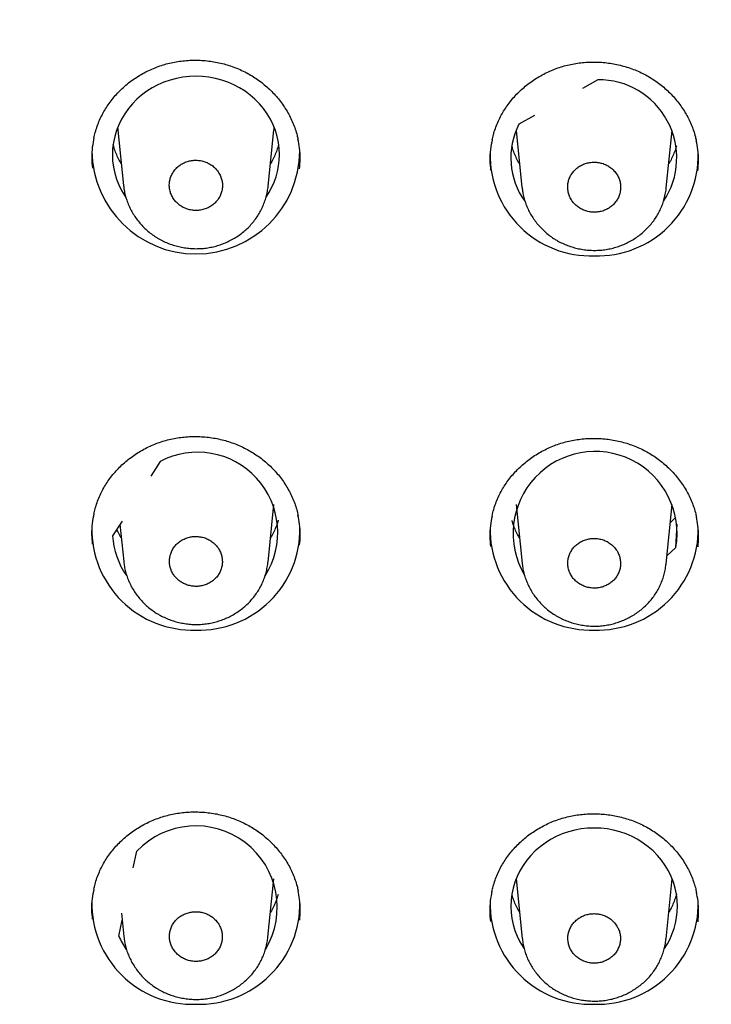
# Model space of a CAD drawing. Header units: millimetres. Extents: x 8 to 1128, y 12 to 2387.
# Tile 64 of 91: x 446 to 461, y 2272 to 2293. Entities that reach past the tile are written whole.
import ezdxf

# ---------------------------------------------------------------- set-up
doc = ezdxf.new("R2010")
doc.units = ezdxf.units.MM

msp = doc.modelspace()

# ---------------------------------------------------------------- linework, layer by layer
at = {"color": 7, "linetype": 'Continuous', "lineweight": 30}
for p, q in [((458.255, 2291.939), (457.918, 2291.748)), ((456.886, 2291.167), (456.549, 2290.976)), ((447.888, 2290.851), (448.011, 2289.654)), ((451.135, 2289.64), (451.259, 2290.851)), ((456.489, 2290.844), (456.615, 2289.611)), ((459.731, 2289.603), (459.858, 2290.844)), ((448.799, 2283.694), (448.597, 2283.377)), ((451.131, 2281.519), (451.258, 2282.763)), ((456.489, 2282.763), (456.619, 2281.49)), ((459.727, 2281.482), (459.858, 2282.763)), ((459.94, 2282.492), (459.819, 2282.378)), ((447.978, 2282.408), (447.775, 2282.091)), ((447.933, 2282.337), (448.015, 2281.533)), ((459.939, 2281.836), (459.963, 2282.337)), ((459.939, 2281.836), (459.745, 2281.653)), ((448.222, 2274.919), (448.299, 2275.28)), ((451.129, 2273.418), (451.258, 2274.682)), ((456.489, 2274.682), (456.621, 2273.389)), ((459.725, 2273.381), (459.858, 2274.682)), ((447.908, 2273.444), (447.981, 2273.786)), ((447.965, 2273.94), (448.017, 2273.432))]:
    msp.add_line(p, q, dxfattribs=at)
at = {"color": 7, "linetype": 'Continuous', "lineweight": 30, "flags": 128}
for points in [[(451.377, 2290.317), (451.372, 2290.45), (451.355, 2290.582), (451.327, 2290.713), (451.289, 2290.841), (451.24, 2290.966), (451.181, 2291.087), (451.111, 2291.203), (451.033, 2291.313), (450.945, 2291.418), (450.849, 2291.516), (450.745, 2291.606), (450.634, 2291.688), (450.516, 2291.762), (450.392, 2291.827), (450.264, 2291.883), (450.131, 2291.929), (449.995, 2291.965), (449.856, 2291.991), (449.715, 2292.007), (449.574, 2292.012), (449.432, 2292.007), (449.291, 2291.991), (449.153, 2291.965), (449.016, 2291.929), (448.883, 2291.883), (448.755, 2291.827), (448.631, 2291.762), (448.514, 2291.688), (448.402, 2291.606), (448.298, 2291.516), (448.202, 2291.418), (448.115, 2291.313), (448.036, 2291.203), (447.967, 2291.087), (447.907, 2290.966), (447.858, 2290.841), (447.82, 2290.713), (447.792, 2290.582), (447.776, 2290.45), (447.77, 2290.317), (447.776, 2290.184), (447.792, 2290.052), (447.82, 2289.922), (447.858, 2289.793), (447.907, 2289.669), (447.967, 2289.548), (448.036, 2289.432), (448.061, 2289.395)], [(447.883, 2290.908), (447.886, 2290.876), (447.888, 2290.851)], [(451.259, 2290.851), (451.261, 2290.876), (451.264, 2290.908)], [(459.974, 2274.086), (459.968, 2274.219), (459.951, 2274.351), (459.924, 2274.481), (459.886, 2274.609), (459.837, 2274.733), (459.777, 2274.854), (459.708, 2274.97), (459.63, 2275.08), (459.542, 2275.185), (459.446, 2275.282), (459.343, 2275.372), (459.232, 2275.454), (459.114, 2275.528), (458.991, 2275.593), (458.862, 2275.649), (458.73, 2275.695), (458.594, 2275.731), (458.455, 2275.757), (458.315, 2275.772), (458.174, 2275.778), (458.032, 2275.772), (457.892, 2275.757), (457.753, 2275.731), (457.617, 2275.695), (457.485, 2275.649), (457.356, 2275.593), (457.233, 2275.528), (457.116, 2275.454), (457.005, 2275.372), (456.901, 2275.282), (456.805, 2275.185), (456.717, 2275.08), (456.639, 2274.97), (456.57, 2274.854), (456.511, 2274.733), (456.462, 2274.609), (456.423, 2274.481), (456.396, 2274.351), (456.379, 2274.219), (456.374, 2274.086), (456.379, 2273.953), (456.396, 2273.821), (456.423, 2273.691), (456.462, 2273.563), (456.511, 2273.439), (456.57, 2273.318), (456.639, 2273.202), (456.658, 2273.173)]]:
    msp.add_lwpolyline(points, dxfattribs=at)
at = {"color": 7, "linetype": 'Continuous', "lineweight": 30}
for centre, radius, start, end in [((458.267, 2290.25), 1.689, 326.3252, 90.4216), ((457.982, 2290.248), 1.608, 153.0686, 215.5589), ((449.573, 2290.421), 2.245, 180.6275, 359.4965), ((458.101, 2290.309), 2.175, 178.9022, 271.9119), ((458.246, 2290.309), 2.175, 268.0881, 1.0978), ((449.754, 2290.322), 1.623, 325.6009, 359.8439), ((449.607, 2282.159), 1.735, 327.4668, 117.7377), ((458.194, 2282.139), 1.771, 350.1305, 210.2929), ((449.501, 2282.227), 2.175, 178.9022, 271.9119), ((449.646, 2282.227), 2.175, 268.0881, 1.0978), ((458.101, 2282.227), 2.175, 178.9022, 271.9119), ((458.246, 2282.227), 2.175, 268.0881, 1.0978), ((449.4, 2282.174), 1.626, 182.9305, 215.4564), ((449.571, 2274.065), 1.759, 328.8881, 136.2966), ((449.501, 2274.146), 2.175, 178.9022, 271.9119), ((449.646, 2274.146), 2.175, 268.0881, 1.0978), ((458.101, 2274.146), 2.175, 178.9022, 271.9119), ((458.246, 2274.146), 2.175, 268.0881, 1.0978), ((458.353, 2274.09), 1.62, 325.6746, 359.8444), ((449.43, 2274.11), 1.661, 203.6062, 215.056)]:
    msp.add_arc(centre, radius, start, end, dxfattribs=at)
for points, knots in [([(522.783, 2283.018), (522.782, 2283.021), (522.752, 2283.248), (522.683, 2283.696), (522.575, 2284.363), (522.456, 2285.029), (522.327, 2285.692), (522.189, 2286.354), (522.041, 2287.015), (521.884, 2287.673), (521.717, 2288.329), (521.54, 2288.983), (521.354, 2289.634), (521.158, 2290.284), (520.953, 2290.93), (520.738, 2291.574), (520.514, 2292.215), (520.281, 2292.853), (520.038, 2293.488), (519.786, 2294.12), (519.525, 2294.748), (519.255, 2295.373), (518.976, 2295.994), (518.687, 2296.612), (518.39, 2297.226), (518.083, 2297.836), (517.768, 2298.442), (517.444, 2299.044), (517.111, 2299.642), (516.77, 2300.235), (516.419, 2300.824), (516.061, 2301.408), (515.693, 2301.988), (515.318, 2302.563), (514.934, 2303.133), (514.541, 2303.698), (514.141, 2304.257), (513.732, 2304.812), (513.315, 2305.361), (512.89, 2305.905), (512.458, 2306.443), (512.017, 2306.975), (511.569, 2307.502), (511.113, 2308.023), (510.649, 2308.538), (510.178, 2309.047), (509.7, 2309.55), (509.214, 2310.046), (508.721, 2310.537), (508.221, 2311.021), (507.714, 2311.498), (507.2, 2311.969), (506.679, 2312.433), (506.152, 2312.89), (505.617, 2313.34), (505.077, 2313.784), (504.53, 2314.22), (503.976, 2314.649), (503.416, 2315.071), (502.85, 2315.486), (502.279, 2315.894), (501.701, 2316.294), (501.117, 2316.686), (500.528, 2317.071), (499.933, 2317.448), (499.333, 2317.818), (498.727, 2318.18), (498.116, 2318.533), (497.5, 2318.879), (496.879, 2319.217), (496.254, 2319.547), (495.623, 2319.869), (494.988, 2320.182), (494.348, 2320.488), (493.704, 2320.785), (493.055, 2321.073), (492.403, 2321.353), (491.746, 2321.625), (491.085, 2321.888), (490.421, 2322.143), (489.753, 2322.389), (489.081, 2322.626), (488.406, 2322.855), (487.728, 2323.075), (487.047, 2323.286), (486.362, 2323.488), (485.675, 2323.681), (484.985, 2323.866), (484.292, 2324.041), (483.597, 2324.208), (482.899, 2324.365), (482.199, 2324.514), (481.497, 2324.653), (480.794, 2324.784), (480.088, 2324.905), (479.38, 2325.017), (478.671, 2325.12), (477.961, 2325.214), (477.249, 2325.298), (476.536, 2325.373), (475.822, 2325.439), (475.107, 2325.496), (474.392, 2325.544), (473.675, 2325.582), (472.959, 2325.611), (472.242, 2325.631), (471.524, 2325.641), (470.807, 2325.643), (470.089, 2325.634), (469.372, 2325.617), (468.655, 2325.59), (467.939, 2325.554), (467.223, 2325.509), (466.508, 2325.455), (465.794, 2325.391), (465.081, 2325.318), (464.369, 2325.236), (463.658, 2325.145), (462.948, 2325.044), (462.24, 2324.934), (461.534, 2324.816), (460.83, 2324.688), (460.127, 2324.55), (459.427, 2324.404), (458.729, 2324.249), (458.033, 2324.085), (457.34, 2323.912), (456.649, 2323.729), (455.961, 2323.538), (455.275, 2323.338), (454.593, 2323.13), (453.914, 2322.912), (453.238, 2322.686), (452.566, 2322.45), (451.897, 2322.207), (451.231, 2321.954), (450.57, 2321.693), (449.912, 2321.424), (449.258, 2321.146), (448.609, 2320.859), (447.963, 2320.564), (447.322, 2320.261), (446.686, 2319.95), (446.054, 2319.63), (445.427, 2319.302), (444.805, 2318.966), (444.187, 2318.622), (443.575, 2318.27), (442.968, 2317.911), (442.367, 2317.543), (441.77, 2317.168), (441.18, 2316.785), (440.594, 2316.394), (440.015, 2315.996), (439.442, 2315.591), (438.874, 2315.178), (438.313, 2314.757), (437.758, 2314.33), (437.209, 2313.895), (436.667, 2313.454), (436.131, 2313.005), (435.601, 2312.549), (435.079, 2312.087), (434.563, 2311.618), (434.054, 2311.142), (433.552, 2310.66), (433.057, 2310.171), (432.57, 2309.676), (432.09, 2309.175), (431.617, 2308.668), (431.151, 2308.154), (430.693, 2307.635), (430.243, 2307.109), (429.8, 2306.578), (429.366, 2306.041), (428.939, 2305.499), (428.52, 2304.951), (428.109, 2304.398), (427.706, 2303.839), (427.312, 2303.276), (426.926, 2302.707), (426.548, 2302.134), (426.178, 2301.555), (425.817, 2300.972), (425.465, 2300.384), (425.121, 2299.792), (424.786, 2299.195), (424.46, 2298.594), (424.142, 2297.989), (423.834, 2297.38), (423.534, 2296.767), (423.243, 2296.15), (422.962, 2295.53), (422.689, 2294.905), (422.426, 2294.278), (422.171, 2293.647), (421.926, 2293.013), (421.691, 2292.375), (421.464, 2291.735), (421.247, 2291.092), (421.04, 2290.446), (420.842, 2289.798), (420.653, 2289.147), (420.474, 2288.493), (420.305, 2287.838), (420.145, 2287.18), (419.994, 2286.52), (419.854, 2285.858), (419.723, 2285.195), (419.601, 2284.53), (419.49, 2283.864), (419.407, 2283.328), (419.365, 2283.015), (419.353, 2282.925)], [0, 0, 0, 0, 0.000073, 0.004843, 0.009613, 0.014384, 0.019154, 0.023925, 0.028695, 0.033466, 0.038237, 0.043007, 0.047778, 0.052549, 0.05732, 0.062091, 0.066862, 0.071634, 0.076405, 0.081176, 0.085948, 0.090719, 0.095491, 0.100263, 0.105035, 0.109807, 0.114579, 0.119351, 0.124124, 0.128896, 0.133669, 0.138442, 0.143214, 0.147987, 0.15276, 0.157534, 0.162307, 0.16708, 0.171854, 0.176628, 0.181401, 0.186175, 0.190949, 0.195724, 0.200498, 0.205272, 0.210047, 0.214821, 0.219596, 0.224371, 0.229146, 0.233921, 0.238696, 0.243471, 0.248247, 0.253022, 0.257798, 0.262574, 0.267349, 0.272125, 0.276901, 0.281677, 0.286453, 0.29123, 0.296006, 0.300783, 0.305559, 0.310336, 0.315112, 0.319889, 0.324666, 0.329443, 0.33422, 0.338997, 0.343774, 0.348551, 0.353329, 0.358106, 0.362883, 0.367661, 0.372438, 0.377216, 0.381994, 0.386771, 0.391549, 0.396327, 0.401105, 0.405883, 0.41066, 0.415438, 0.420216, 0.424994, 0.429772, 0.434551, 0.439329, 0.444107, 0.448885, 0.453663, 0.458441, 0.46322, 0.467998, 0.472776, 0.477554, 0.482333, 0.487111, 0.491889, 0.496668, 0.501446, 0.506224, 0.511003, 0.515781, 0.520559, 0.525338, 0.530116, 0.534894, 0.539672, 0.544451, 0.549229, 0.554007, 0.558785, 0.563564, 0.568342, 0.57312, 0.577898, 0.582676, 0.587454, 0.592232, 0.597011, 0.601789, 0.606566, 0.611344, 0.616122, 0.6209, 0.625678, 0.630456, 0.635233, 0.640011, 0.644788, 0.649566, 0.654343, 0.659121, 0.663898, 0.668676, 0.673453, 0.67823, 0.683007, 0.687784, 0.692561, 0.697338, 0.702115, 0.706891, 0.711668, 0.716444, 0.721221, 0.725997, 0.730773, 0.73555, 0.740326, 0.745102, 0.749877, 0.754653, 0.759429, 0.764205, 0.76898, 0.773755, 0.778531, 0.783306, 0.788081, 0.792856, 0.79763, 0.802405, 0.80718, 0.811954, 0.816728, 0.821503, 0.826277, 0.831051, 0.835825, 0.840598, 0.845372, 0.850145, 0.854919, 0.859692, 0.864465, 0.869238, 0.874011, 0.878784, 0.883557, 0.888329, 0.893101, 0.897874, 0.902646, 0.907418, 0.91219, 0.916962, 0.921734, 0.926505, 0.931277, 0.936048, 0.94082, 0.945591, 0.950362, 0.955133, 0.959904, 0.964675, 0.969446, 0.974217, 0.978988, 0.983758, 0.988529, 0.993299, 0.99807, 1, 1, 1, 1]), ([(421.243, 2279.41), (421.248, 2279.436), (421.297, 2279.678), (421.4, 2280.137), (421.552, 2280.787), (421.714, 2281.434), (421.886, 2282.078), (422.067, 2282.721), (422.258, 2283.361), (422.458, 2283.999), (422.667, 2284.634), (422.886, 2285.266), (423.115, 2285.895), (423.352, 2286.521), (423.599, 2287.144), (423.855, 2287.764), (424.121, 2288.38), (424.395, 2288.993), (424.678, 2289.602), (424.971, 2290.207), (425.272, 2290.808), (425.583, 2291.406), (425.902, 2291.999), (426.23, 2292.588), (426.566, 2293.173), (426.911, 2293.753), (427.265, 2294.329), (427.628, 2294.9), (427.998, 2295.466), (428.377, 2296.027), (428.765, 2296.583), (429.16, 2297.135), (429.564, 2297.68), (429.976, 2298.221), (430.396, 2298.756), (430.823, 2299.286), (431.259, 2299.81), (431.702, 2300.328), (432.153, 2300.84), (432.611, 2301.346), (433.077, 2301.847), (433.55, 2302.341), (434.031, 2302.829), (434.518, 2303.311), (435.013, 2303.786), (435.515, 2304.254), (436.023, 2304.716), (436.539, 2305.172), (437.061, 2305.62), (437.59, 2306.062), (438.125, 2306.497), (438.667, 2306.924), (439.215, 2307.345), (439.769, 2307.758), (440.329, 2308.164), (440.895, 2308.563), (441.467, 2308.954), (442.045, 2309.338), (442.628, 2309.714), (443.217, 2310.082), (443.812, 2310.443), (444.411, 2310.796), (445.016, 2311.141), (445.626, 2311.478), (446.241, 2311.807), (446.86, 2312.128), (447.485, 2312.441), (448.113, 2312.745), (448.747, 2313.041), (449.384, 2313.329), (450.026, 2313.609), (450.672, 2313.88), (451.322, 2314.143), (451.976, 2314.397), (452.633, 2314.643), (453.294, 2314.88), (453.959, 2315.108), (454.627, 2315.328), (455.298, 2315.539), (455.972, 2315.741), (456.649, 2315.934), (457.328, 2316.118), (458.011, 2316.294), (458.696, 2316.46), (459.383, 2316.618), (460.073, 2316.766), (460.765, 2316.906), (461.458, 2317.036), (462.154, 2317.157), (462.851, 2317.269), (463.55, 2317.372), (464.251, 2317.466), (464.953, 2317.551), (465.656, 2317.627), (466.36, 2317.693), (467.064, 2317.75), (467.77, 2317.798), (468.476, 2317.836), (469.183, 2317.866), (469.89, 2317.886), (470.598, 2317.897), (471.305, 2317.898), (472.013, 2317.891), (472.72, 2317.874), (473.427, 2317.848), (474.134, 2317.812), (474.84, 2317.767), (475.545, 2317.714), (476.249, 2317.65), (476.952, 2317.578), (477.655, 2317.497), (478.356, 2317.406), (479.055, 2317.306), (479.753, 2317.197), (480.449, 2317.079), (481.144, 2316.952), (481.836, 2316.815), (482.527, 2316.67), (483.215, 2316.516), (483.901, 2316.352), (484.584, 2316.18), (485.265, 2315.999), (485.943, 2315.808), (486.618, 2315.609), (487.29, 2315.402), (487.959, 2315.185), (488.624, 2314.96), (489.286, 2314.726), (489.945, 2314.483), (490.6, 2314.232), (491.251, 2313.972), (491.899, 2313.704), (492.542, 2313.427), (493.181, 2313.142), (493.816, 2312.848), (494.446, 2312.547), (495.072, 2312.237), (495.693, 2311.918), (496.31, 2311.592), (496.921, 2311.258), (497.528, 2310.916), (498.129, 2310.566), (498.726, 2310.208), (499.316, 2309.842), (499.902, 2309.468), (500.481, 2309.087), (501.055, 2308.699), (501.624, 2308.303), (502.186, 2307.899), (502.742, 2307.488), (503.292, 2307.07), (503.836, 2306.645), (504.373, 2306.213), (504.904, 2305.774), (505.429, 2305.327), (505.947, 2304.874), (506.458, 2304.415), (506.962, 2303.948), (507.459, 2303.475), (507.949, 2302.996), (508.432, 2302.51), (508.908, 2302.018), (509.376, 2301.52), (509.837, 2301.016), (510.291, 2300.505), (510.736, 2299.989), (511.174, 2299.467), (511.605, 2298.94), (512.027, 2298.406), (512.442, 2297.868), (512.848, 2297.324), (513.247, 2296.774), (513.637, 2296.22), (514.019, 2295.66), (514.393, 2295.096), (514.758, 2294.527), (515.114, 2293.953), (515.463, 2293.374), (515.802, 2292.791), (516.133, 2292.203), (516.455, 2291.611), (516.769, 2291.015), (517.073, 2290.415), (517.369, 2289.811), (517.655, 2289.204), (517.933, 2288.592), (518.201, 2287.977), (518.461, 2287.359), (518.711, 2286.737), (518.952, 2286.112), (519.183, 2285.484), (519.405, 2284.853), (519.618, 2284.219), (519.822, 2283.582), (520.016, 2282.943), (520.2, 2282.301), (520.375, 2281.657), (520.54, 2281.011), (520.696, 2280.362), (520.806, 2279.878), (520.862, 2279.61), (520.872, 2279.56)], [0, 0, 0, 0, 0.000587, 0.005655, 0.010724, 0.015792, 0.02086, 0.025928, 0.030996, 0.036065, 0.041133, 0.046201, 0.051269, 0.056337, 0.061405, 0.066473, 0.071541, 0.076609, 0.081677, 0.086745, 0.091813, 0.096881, 0.101949, 0.107017, 0.112084, 0.117152, 0.12222, 0.127288, 0.132355, 0.137423, 0.142491, 0.147558, 0.152626, 0.157694, 0.162761, 0.167829, 0.172896, 0.177964, 0.183031, 0.188099, 0.193166, 0.198233, 0.203301, 0.208368, 0.213435, 0.218503, 0.22357, 0.228637, 0.233704, 0.238771, 0.243839, 0.248906, 0.253973, 0.25904, 0.264107, 0.269174, 0.274241, 0.279308, 0.284375, 0.289442, 0.294509, 0.299576, 0.304643, 0.309709, 0.314776, 0.319843, 0.32491, 0.329977, 0.335044, 0.34011, 0.345177, 0.350244, 0.355311, 0.360377, 0.365444, 0.370511, 0.375577, 0.380644, 0.385711, 0.390777, 0.395844, 0.400911, 0.405977, 0.411044, 0.416111, 0.421177, 0.426244, 0.43131, 0.436377, 0.441443, 0.44651, 0.451577, 0.456643, 0.46171, 0.466776, 0.471843, 0.476909, 0.481976, 0.487042, 0.492109, 0.497176, 0.502242, 0.507309, 0.512375, 0.517442, 0.522508, 0.527575, 0.532641, 0.537708, 0.542774, 0.547841, 0.552907, 0.557974, 0.563041, 0.568107, 0.573174, 0.57824, 0.583307, 0.588373, 0.59344, 0.598507, 0.603573, 0.60864, 0.613706, 0.618773, 0.62384, 0.628906, 0.633973, 0.63904, 0.644106, 0.649173, 0.65424, 0.659306, 0.664373, 0.66944, 0.674507, 0.679573, 0.68464, 0.689707, 0.694774, 0.699841, 0.704907, 0.709974, 0.715041, 0.720108, 0.725175, 0.730242, 0.735309, 0.740376, 0.745443, 0.75051, 0.755577, 0.760644, 0.765711, 0.770778, 0.775845, 0.780912, 0.78598, 0.791047, 0.796114, 0.801181, 0.806248, 0.811316, 0.816383, 0.82145, 0.826518, 0.831585, 0.836653, 0.84172, 0.846788, 0.851855, 0.856923, 0.86199, 0.867058, 0.872125, 0.877193, 0.882261, 0.887328, 0.892396, 0.897464, 0.902532, 0.9076, 0.912667, 0.917735, 0.922803, 0.927871, 0.932939, 0.938007, 0.943075, 0.948143, 0.953211, 0.958279, 0.963347, 0.968415, 0.973483, 0.978551, 0.98362, 0.988688, 0.993756, 0.998824, 1, 1, 1, 1]), ([(447.373, 2290.685), (447.382, 2290.723), (447.401, 2290.808), (447.442, 2290.935), (447.493, 2291.066), (447.553, 2291.192), (447.622, 2291.312), (447.699, 2291.429), (447.785, 2291.541), (447.879, 2291.648), (447.982, 2291.75), (448.091, 2291.846), (448.208, 2291.935), (448.33, 2292.016), (448.458, 2292.09), (448.59, 2292.155), (448.725, 2292.212), (448.864, 2292.259), (449.004, 2292.298), (449.148, 2292.327), (449.293, 2292.347), (449.441, 2292.359), (449.59, 2292.361), (449.739, 2292.355), (449.888, 2292.339), (450.035, 2292.314), (450.181, 2292.28), (450.323, 2292.237), (450.461, 2292.186), (450.595, 2292.126), (450.724, 2292.058), (450.848, 2291.983), (450.966, 2291.899), (451.08, 2291.808), (451.187, 2291.71), (451.288, 2291.606), (451.381, 2291.495), (451.466, 2291.378), (451.544, 2291.257), (451.612, 2291.132), (451.671, 2291.003), (451.72, 2290.872), (451.756, 2290.755), (451.771, 2290.682), (451.777, 2290.654)], [0, 0, 0, 0, 0.020508, 0.044926, 0.069126, 0.09306, 0.116751, 0.140447, 0.164418, 0.188571, 0.212871, 0.237271, 0.261721, 0.286159, 0.310528, 0.334786, 0.358897, 0.382841, 0.406578, 0.430285, 0.454167, 0.478183, 0.502313, 0.52653, 0.550798, 0.575077, 0.599321, 0.623497, 0.647577, 0.671544, 0.695348, 0.719124, 0.743066, 0.767156, 0.791369, 0.815672, 0.84003, 0.864402, 0.888744, 0.913027, 0.937228, 0.961333, 0.985228, 1, 1, 1, 1]), ([(455.971, 2290.637), (455.979, 2290.674), (455.998, 2290.758), (456.038, 2290.884), (456.089, 2291.015), (456.149, 2291.141), (456.217, 2291.262), (456.295, 2291.379), (456.38, 2291.491), (456.474, 2291.599), (456.576, 2291.702), (456.686, 2291.798), (456.802, 2291.888), (456.924, 2291.97), (457.052, 2292.044), (457.184, 2292.11), (457.319, 2292.167), (457.457, 2292.216), (457.598, 2292.255), (457.741, 2292.285), (457.887, 2292.306), (458.034, 2292.318), (458.183, 2292.321), (458.333, 2292.316), (458.482, 2292.3), (458.629, 2292.276), (458.775, 2292.243), (458.917, 2292.201), (459.056, 2292.15), (459.19, 2292.091), (459.319, 2292.024), (459.443, 2291.949), (459.562, 2291.866), (459.676, 2291.776), (459.783, 2291.678), (459.885, 2291.574), (459.978, 2291.464), (460.064, 2291.348), (460.142, 2291.227), (460.21, 2291.102), (460.27, 2290.973), (460.32, 2290.842), (460.357, 2290.723), (460.373, 2290.648), (460.379, 2290.618)], [0, 0, 0, 0, 0.019749, 0.044158, 0.068349, 0.092274, 0.115956, 0.139637, 0.163594, 0.187733, 0.212018, 0.236403, 0.260839, 0.285264, 0.30962, 0.333866, 0.357966, 0.381898, 0.405626, 0.429316, 0.453182, 0.477182, 0.501297, 0.525498, 0.549752, 0.574017, 0.598248, 0.622411, 0.64648, 0.670434, 0.694229, 0.717988, 0.741914, 0.765989, 0.790187, 0.814478, 0.838825, 0.863188, 0.887522, 0.911798, 0.935992, 0.96009, 0.983986, 1, 1, 1, 1]), ([(447.373, 2290.688), (447.359, 2290.62), (447.331, 2290.474), (447.319, 2290.253), (447.332, 2290.102), (447.338, 2290.031)], [0, 0, 0, 0, 0.31412, 0.675463, 1, 1, 1, 1]), ([(451.811, 2290.011), (451.817, 2290.082), (451.83, 2290.233), (451.818, 2290.45), (451.789, 2290.593), (451.776, 2290.657)], [0, 0, 0, 0, 0.330931, 0.698579, 1, 1, 1, 1]), ([(455.97, 2290.641), (455.957, 2290.572), (455.928, 2290.425), (455.916, 2290.204), (455.93, 2290.053), (455.936, 2289.983)], [0, 0, 0, 0, 0.316245, 0.677678, 1, 1, 1, 1]), ([(460.413, 2289.974), (460.419, 2290.046), (460.432, 2290.198), (460.42, 2290.415), (460.391, 2290.557), (460.378, 2290.621)], [0, 0, 0, 0, 0.332929, 0.701086, 1, 1, 1, 1]), ([(447.963, 2290.12), (447.957, 2290.129), (447.929, 2290.175), (447.887, 2290.26), (447.839, 2290.375), (447.807, 2290.468), (447.794, 2290.523), (447.79, 2290.537)], [0, 0, 0, 0, 0.071698, 0.348021, 0.624886, 0.902275, 1, 1, 1, 1]), ([(451.358, 2290.542), (451.356, 2290.53), (451.343, 2290.477), (451.312, 2290.385), (451.264, 2290.269), (451.221, 2290.181), (451.192, 2290.132), (451.184, 2290.12)], [0, 0, 0, 0, 0.084294, 0.359522, 0.634391, 0.908831, 1, 1, 1, 1]), ([(456.563, 2290.119), (456.562, 2290.121), (456.537, 2290.159), (456.498, 2290.237), (456.448, 2290.352), (456.415, 2290.443), (456.401, 2290.496), (456.398, 2290.509)], [0, 0, 0, 0, 0.020942, 0.315122, 0.609881, 0.905204, 1, 1, 1, 1]), ([(459.951, 2290.513), (459.941, 2290.478), (459.919, 2290.404), (459.874, 2290.292), (459.829, 2290.196), (459.796, 2290.14), (459.784, 2290.121)], [0, 0, 0, 0, 0.255083, 0.549928, 0.844325, 1, 1, 1, 1]), ([(450.021, 2289.994), (450, 2290.017), (449.957, 2290.063), (449.878, 2290.118), (449.792, 2290.16), (449.7, 2290.188), (449.603, 2290.201), (449.506, 2290.199), (449.411, 2290.181), (449.32, 2290.149), (449.237, 2290.102), (449.163, 2290.043), (449.101, 2289.972), (449.052, 2289.893), (449.018, 2289.807), (449, 2289.717), (448.998, 2289.625), (449.013, 2289.535), (449.043, 2289.447), (449.088, 2289.366), (449.148, 2289.292), (449.219, 2289.23), (449.3, 2289.179), (449.389, 2289.142), (449.484, 2289.119), (449.58, 2289.112), (449.677, 2289.12), (449.771, 2289.144), (449.859, 2289.182), (449.939, 2289.233), (450.009, 2289.297), (450.066, 2289.371), (450.109, 2289.453), (450.137, 2289.54), (450.149, 2289.632), (450.145, 2289.723), (450.124, 2289.813), (450.086, 2289.907), (450.044, 2289.963), (450.021, 2289.994)], [0, 0, 0, 0, 0.026475, 0.053717, 0.080192, 0.107434, 0.133906, 0.161146, 0.187611, 0.214844, 0.241302, 0.268527, 0.29498, 0.3222, 0.348653, 0.375873, 0.402331, 0.429555, 0.456021, 0.483253, 0.509725, 0.536965, 0.56344, 0.590683, 0.617157, 0.644398, 0.670866, 0.698101, 0.724561, 0.751789, 0.778243, 0.805464, 0.831916, 0.859136, 0.885591, 0.912814, 0.939277, 0.966507, 1, 1, 1, 1]), ([(458.617, 2289.956), (458.596, 2289.979), (458.553, 2290.024), (458.475, 2290.078), (458.388, 2290.12), (458.296, 2290.147), (458.2, 2290.159), (458.103, 2290.156), (458.008, 2290.137), (457.919, 2290.104), (457.835, 2290.057), (457.763, 2289.998), (457.701, 2289.927), (457.653, 2289.848), (457.619, 2289.762), (457.602, 2289.672), (457.601, 2289.581), (457.615, 2289.49), (457.646, 2289.403), (457.692, 2289.323), (457.751, 2289.25), (457.822, 2289.188), (457.904, 2289.138), (457.993, 2289.102), (458.087, 2289.08), (458.183, 2289.074), (458.28, 2289.083), (458.373, 2289.107), (458.461, 2289.146), (458.54, 2289.197), (458.609, 2289.261), (458.666, 2289.335), (458.709, 2289.417), (458.736, 2289.505), (458.748, 2289.596), (458.743, 2289.687), (458.722, 2289.777), (458.683, 2289.869), (458.64, 2289.925), (458.617, 2289.956)], [0, 0, 0, 0, 0.0264692, 0.053706, 0.0801753, 0.1074123, 0.1338783, 0.1611121, 0.187573, 0.2148014, 0.2412584, 0.2684826, 0.2949387, 0.322162, 0.3486206, 0.3758463, 0.4023098, 0.4295404, 0.4560088, 0.4832447, 0.5097161, 0.5369552, 0.5634262, 0.5906651, 0.6171327, 0.6443681, 0.6708305, 0.6980606, 0.7245185, 0.7517438, 0.7781998, 0.8054229, 0.8318805, 0.859105, 0.8855669, 0.9127958, 0.9392628, 0.9664972, 1, 1, 1, 1]), ([(448.012, 2289.652), (448.016, 2289.622), (448.023, 2289.553), (448.046, 2289.446), (448.08, 2289.333), (448.123, 2289.223), (448.175, 2289.115), (448.236, 2289.01), (448.306, 2288.91), (448.384, 2288.816), (448.469, 2288.727), (448.562, 2288.646), (448.644, 2288.583), (448.696, 2288.55), (448.713, 2288.539)], [0, 0, 0, 0, 0.067017, 0.154774, 0.241331, 0.328906, 0.417244, 0.506246, 0.595769, 0.68564, 0.775646, 0.865592, 0.955345, 1, 1, 1, 1]), ([(448.713, 2288.539), (448.734, 2288.526), (448.789, 2288.492), (448.884, 2288.443), (448.997, 2288.395), (449.114, 2288.356), (449.235, 2288.325), (449.358, 2288.303), (449.483, 2288.291), (449.609, 2288.288), (449.735, 2288.295), (449.859, 2288.311), (449.98, 2288.337), (450.098, 2288.372), (450.212, 2288.416), (450.324, 2288.469), (450.432, 2288.53), (450.535, 2288.6), (450.632, 2288.677), (450.722, 2288.762), (450.804, 2288.853), (450.878, 2288.949), (450.942, 2289.05), (450.998, 2289.155), (451.045, 2289.264), (451.084, 2289.377), (451.113, 2289.494), (451.129, 2289.583), (451.133, 2289.633), (451.133, 2289.643)], [0, 0, 0, 0, 0.0231129, 0.0612573, 0.0995881, 0.1382179, 0.1771047, 0.216188, 0.2553925, 0.2946075, 0.3337515, 0.3727528, 0.4115229, 0.4496427, 0.4880224, 0.5267747, 0.565819, 0.6050514, 0.6443239, 0.6834938, 0.7224433, 0.7610689, 0.7988218, 0.8366928, 0.8748456, 0.9132433, 0.9518307, 0.9905382, 1, 1, 1, 1]), ([(456.617, 2289.608), (456.62, 2289.575), (456.629, 2289.502), (456.654, 2289.392), (456.688, 2289.279), (456.732, 2289.169), (456.785, 2289.062), (456.847, 2288.958), (456.918, 2288.859), (456.997, 2288.765), (457.083, 2288.678), (457.176, 2288.597), (457.255, 2288.539), (457.303, 2288.508), (457.317, 2288.499)], [0, 0, 0, 0, 0.075778, 0.163449, 0.250109, 0.337834, 0.426312, 0.515439, 0.605069, 0.695026, 0.785094, 0.875084, 0.964871, 1, 1, 1, 1]), ([(457.317, 2288.499), (457.338, 2288.486), (457.393, 2288.453), (457.488, 2288.404), (457.6, 2288.357), (457.718, 2288.318), (457.838, 2288.287), (457.962, 2288.266), (458.087, 2288.254), (458.212, 2288.251), (458.338, 2288.259), (458.461, 2288.275), (458.582, 2288.302), (458.7, 2288.337), (458.814, 2288.381), (458.925, 2288.435), (459.033, 2288.496), (459.136, 2288.567), (459.232, 2288.644), (459.322, 2288.729), (459.404, 2288.82), (459.477, 2288.917), (459.541, 2289.018), (459.597, 2289.123), (459.644, 2289.232), (459.682, 2289.346), (459.71, 2289.463), (459.726, 2289.549), (459.729, 2289.597), (459.73, 2289.605)], [0, 0, 0, 0, 0.023171, 0.061372, 0.09976, 0.13845, 0.177399, 0.216546, 0.255816, 0.295097, 0.334308, 0.373377, 0.412212, 0.450397, 0.488857, 0.527691, 0.566818, 0.606134, 0.645489, 0.684741, 0.723771, 0.762469, 0.800299, 0.838263, 0.876509, 0.914998, 0.953674, 0.992467, 1, 1, 1, 1]), ([(447.371, 2282.559), (447.379, 2282.596), (447.398, 2282.679), (447.438, 2282.805), (447.489, 2282.936), (447.549, 2283.061), (447.617, 2283.182), (447.694, 2283.298), (447.78, 2283.41), (447.874, 2283.518), (447.976, 2283.62), (448.085, 2283.715), (448.201, 2283.805), (448.323, 2283.886), (448.451, 2283.96), (448.582, 2284.026), (448.718, 2284.083), (448.856, 2284.13), (448.997, 2284.169), (449.14, 2284.199), (449.286, 2284.219), (449.433, 2284.231), (449.582, 2284.234), (449.732, 2284.228), (449.881, 2284.213), (450.028, 2284.188), (450.174, 2284.155), (450.316, 2284.112), (450.455, 2284.062), (450.589, 2284.002), (450.718, 2283.935), (450.842, 2283.86), (450.961, 2283.778), (451.075, 2283.687), (451.183, 2283.59), (451.284, 2283.486), (451.378, 2283.375), (451.464, 2283.26), (451.541, 2283.139), (451.61, 2283.014), (451.67, 2282.886), (451.72, 2282.755), (451.757, 2282.636), (451.773, 2282.559), (451.78, 2282.528)], [0, 0, 0, 0, 0.019751, 0.044149, 0.06833, 0.092247, 0.115919, 0.13959, 0.163536, 0.187664, 0.211938, 0.236312, 0.260737, 0.28515, 0.309496, 0.333731, 0.357821, 0.381743, 0.405462, 0.429139, 0.452993, 0.476981, 0.501082, 0.52527, 0.549509, 0.57376, 0.597976, 0.622125, 0.646178, 0.670119, 0.693899, 0.717641, 0.741549, 0.765605, 0.789785, 0.814056, 0.838383, 0.862726, 0.88704, 0.911295, 0.93547, 0.95955, 0.983429, 1, 1, 1, 1]), ([(455.969, 2282.512), (455.977, 2282.548), (455.995, 2282.63), (456.034, 2282.755), (456.085, 2282.886), (456.145, 2283.012), (456.213, 2283.133), (456.29, 2283.25), (456.375, 2283.362), (456.469, 2283.47), (456.571, 2283.572), (456.68, 2283.669), (456.796, 2283.758), (456.918, 2283.841), (457.046, 2283.915), (457.178, 2283.981), (457.313, 2284.038), (457.451, 2284.087), (457.592, 2284.126), (457.735, 2284.156), (457.881, 2284.178), (458.028, 2284.191), (458.177, 2284.194), (458.327, 2284.189), (458.476, 2284.174), (458.624, 2284.15), (458.769, 2284.117), (458.912, 2284.076), (459.051, 2284.025), (459.185, 2283.967), (459.315, 2283.9), (459.439, 2283.826), (459.558, 2283.744), (459.672, 2283.654), (459.78, 2283.557), (459.881, 2283.453), (459.976, 2283.344), (460.062, 2283.228), (460.14, 2283.108), (460.209, 2282.983), (460.269, 2282.855), (460.32, 2282.724), (460.358, 2282.603), (460.375, 2282.525), (460.382, 2282.492)], [0, 0, 0, 0, 0.019173, 0.043561, 0.067734, 0.091641, 0.115304, 0.13896, 0.162891, 0.187005, 0.211264, 0.235624, 0.260035, 0.284435, 0.308768, 0.332991, 0.357069, 0.38098, 0.404689, 0.42835, 0.452188, 0.476161, 0.500248, 0.524421, 0.548647, 0.572885, 0.597089, 0.621227, 0.64527, 0.6692, 0.692972, 0.7167, 0.740594, 0.764637, 0.788805, 0.813065, 0.837383, 0.861718, 0.886026, 0.910277, 0.934446, 0.958522, 0.982419, 1, 1, 1, 1]), ([(447.37, 2282.563), (447.357, 2282.495), (447.328, 2282.348), (447.316, 2282.128), (447.33, 2281.978), (447.336, 2281.908)], [0, 0, 0, 0, 0.317142, 0.679159, 1, 1, 1, 1]), ([(451.814, 2281.889), (451.82, 2281.961), (451.832, 2282.112), (451.82, 2282.328), (451.791, 2282.469), (451.778, 2282.531)], [0, 0, 0, 0, 0.335115, 0.704669, 1, 1, 1, 1]), ([(455.968, 2282.516), (455.954, 2282.447), (455.926, 2282.3), (455.914, 2282.08), (455.928, 2281.93), (455.934, 2281.86)], [0, 0, 0, 0, 0.317757, 0.679803, 1, 1, 1, 1]), ([(460.416, 2281.853), (460.421, 2281.925), (460.434, 2282.076), (460.422, 2282.292), (460.393, 2282.433), (460.38, 2282.495)], [0, 0, 0, 0, 0.335597, 0.705441, 1, 1, 1, 1]), ([(451.35, 2282.425), (451.35, 2282.424), (451.34, 2282.383), (451.312, 2282.303), (451.264, 2282.187), (451.221, 2282.099), (451.191, 2282.051), (451.184, 2282.039)], [0, 0, 0, 0, 0.005164, 0.304706, 0.603858, 0.902542, 1, 1, 1, 1]), ([(456.563, 2282.039), (456.548, 2282.065), (456.511, 2282.128), (456.464, 2282.232), (456.424, 2282.333), (456.406, 2282.397), (456.4, 2282.422)], [0, 0, 0, 0, 0.21646, 0.516604, 0.81733, 1, 1, 1, 1]), ([(447.963, 2282.039), (447.957, 2282.048), (447.929, 2282.094), (447.896, 2282.158), (447.873, 2282.215), (447.866, 2282.233)], [0, 0, 0, 0, 0.153662, 0.732826, 1, 1, 1, 1]), ([(450.017, 2281.873), (449.996, 2281.895), (449.953, 2281.941), (449.874, 2281.995), (449.788, 2282.037), (449.696, 2282.064), (449.599, 2282.076), (449.503, 2282.073), (449.408, 2282.055), (449.318, 2282.022), (449.235, 2281.975), (449.162, 2281.916), (449.101, 2281.846), (449.053, 2281.767), (449.019, 2281.681), (449.002, 2281.592), (449.001, 2281.5), (449.015, 2281.41), (449.046, 2281.323), (449.092, 2281.243), (449.151, 2281.17), (449.223, 2281.109), (449.304, 2281.058), (449.393, 2281.022), (449.487, 2281), (449.584, 2280.994), (449.68, 2281.002), (449.773, 2281.026), (449.861, 2281.065), (449.94, 2281.116), (450.009, 2281.18), (450.066, 2281.253), (450.109, 2281.335), (450.136, 2281.422), (450.147, 2281.513), (450.143, 2281.604), (450.121, 2281.694), (450.083, 2281.786), (450.04, 2281.842), (450.017, 2281.873)], [0, 0, 0, 0, 0.026471, 0.05371, 0.080182, 0.107421, 0.133892, 0.161131, 0.187599, 0.214835, 0.241299, 0.268529, 0.294988, 0.322214, 0.34867, 0.375893, 0.40235, 0.429574, 0.456035, 0.483264, 0.50973, 0.536964, 0.563434, 0.590672, 0.617144, 0.644383, 0.670853, 0.69809, 0.724555, 0.751787, 0.778247, 0.805474, 0.831931, 0.859154, 0.885611, 0.912834, 0.939294, 0.966521, 1, 1, 1, 1]), ([(458.617, 2281.831), (458.596, 2281.853), (458.553, 2281.899), (458.475, 2281.952), (458.389, 2281.994), (458.297, 2282.021), (458.201, 2282.034), (458.105, 2282.031), (458.01, 2282.013), (457.921, 2281.98), (457.838, 2281.933), (457.765, 2281.875), (457.704, 2281.805), (457.656, 2281.726), (457.622, 2281.641), (457.604, 2281.552), (457.603, 2281.461), (457.617, 2281.371), (457.647, 2281.284), (457.693, 2281.204), (457.752, 2281.132), (457.822, 2281.07), (457.904, 2281.02), (457.992, 2280.984), (458.086, 2280.962), (458.182, 2280.955), (458.278, 2280.964), (458.371, 2280.987), (458.458, 2281.026), (458.537, 2281.077), (458.607, 2281.14), (458.663, 2281.213), (458.706, 2281.295), (458.734, 2281.382), (458.745, 2281.472), (458.741, 2281.563), (458.72, 2281.652), (458.682, 2281.744), (458.64, 2281.8), (458.617, 2281.831)], [0, 0, 0, 0, 0.026468, 0.053703, 0.080171, 0.107406, 0.133873, 0.161107, 0.187571, 0.214803, 0.241265, 0.268494, 0.294954, 0.322181, 0.348641, 0.375868, 0.40233, 0.429559, 0.456023, 0.483255, 0.509722, 0.536956, 0.563424, 0.59066, 0.617127, 0.644362, 0.670827, 0.69806, 0.724522, 0.751752, 0.778212, 0.80544, 0.8319, 0.859127, 0.885588, 0.912816, 0.93928, 0.96651, 1, 1, 1, 1]), ([(448.016, 2281.53), (448.02, 2281.496), (448.029, 2281.423), (448.054, 2281.313), (448.088, 2281.2), (448.132, 2281.09), (448.185, 2280.983), (448.247, 2280.88), (448.318, 2280.781), (448.397, 2280.687), (448.483, 2280.599), (448.576, 2280.519), (448.655, 2280.461), (448.703, 2280.43), (448.716, 2280.421)], [0, 0, 0, 0, 0.076355, 0.16399, 0.250639, 0.338368, 0.426858, 0.516005, 0.605661, 0.695652, 0.785759, 0.875794, 0.965629, 1, 1, 1, 1]), ([(448.716, 2280.421), (448.737, 2280.409), (448.793, 2280.375), (448.887, 2280.327), (449, 2280.279), (449.117, 2280.239), (449.238, 2280.209), (449.361, 2280.187), (449.486, 2280.175), (449.612, 2280.172), (449.737, 2280.179), (449.861, 2280.196), (449.982, 2280.222), (450.1, 2280.257), (450.214, 2280.301), (450.325, 2280.354), (450.433, 2280.416), (450.536, 2280.486), (450.632, 2280.563), (450.722, 2280.648), (450.804, 2280.739), (450.877, 2280.835), (450.941, 2280.935), (450.997, 2281.04), (451.043, 2281.149), (451.082, 2281.263), (451.11, 2281.379), (451.125, 2281.466), (451.129, 2281.513), (451.129, 2281.521)], [0, 0, 0, 0, 0.023156, 0.061375, 0.099782, 0.138489, 0.177456, 0.216621, 0.255907, 0.295205, 0.334431, 0.373515, 0.412361, 0.450555, 0.489027, 0.52787, 0.567003, 0.606321, 0.645673, 0.684917, 0.723935, 0.762616, 0.800426, 0.838373, 0.876598, 0.915065, 0.953718, 0.992486, 1, 1, 1, 1]), ([(456.62, 2281.485), (456.625, 2281.447), (456.635, 2281.37), (456.661, 2281.257), (456.697, 2281.145), (456.742, 2281.036), (456.796, 2280.929), (456.859, 2280.827), (456.931, 2280.728), (457.011, 2280.636), (457.098, 2280.549), (457.192, 2280.47), (457.267, 2280.415), (457.312, 2280.387), (457.321, 2280.381)], [0, 0, 0, 0, 0.085114, 0.17265, 0.259446, 0.347329, 0.435961, 0.525236, 0.615002, 0.705083, 0.795254, 0.885338, 0.975211, 1, 1, 1, 1]), ([(457.321, 2280.381), (457.342, 2280.369), (457.398, 2280.335), (457.492, 2280.287), (457.605, 2280.24), (457.722, 2280.201), (457.842, 2280.171), (457.966, 2280.15), (458.091, 2280.138), (458.216, 2280.136), (458.341, 2280.144), (458.465, 2280.161), (458.585, 2280.187), (458.703, 2280.223), (458.817, 2280.267), (458.928, 2280.321), (459.035, 2280.383), (459.138, 2280.453), (459.234, 2280.531), (459.323, 2280.616), (459.405, 2280.707), (459.477, 2280.803), (459.541, 2280.904), (459.596, 2281.009), (459.642, 2281.119), (459.68, 2281.232), (459.707, 2281.349), (459.722, 2281.433), (459.725, 2281.478), (459.726, 2281.484)], [0, 0, 0, 0, 0.023221, 0.061509, 0.099986, 0.138766, 0.177807, 0.217047, 0.256411, 0.295787, 0.335092, 0.374255, 0.413176, 0.451446, 0.490009, 0.528944, 0.568171, 0.607583, 0.647028, 0.686364, 0.725472, 0.764235, 0.802133, 0.840182, 0.878511, 0.91708, 0.955831, 0.994694, 1, 1, 1, 1]), ([(447.37, 2274.455), (447.378, 2274.492), (447.396, 2274.574), (447.436, 2274.699), (447.487, 2274.829), (447.546, 2274.955), (447.615, 2275.075), (447.691, 2275.191), (447.777, 2275.303), (447.871, 2275.41), (447.973, 2275.512), (448.082, 2275.608), (448.198, 2275.697), (448.32, 2275.778), (448.447, 2275.852), (448.579, 2275.918), (448.715, 2275.975), (448.853, 2276.022), (448.994, 2276.061), (449.137, 2276.091), (449.282, 2276.112), (449.43, 2276.124), (449.579, 2276.127), (449.728, 2276.121), (449.877, 2276.106), (450.025, 2276.082), (450.171, 2276.049), (450.313, 2276.007), (450.452, 2275.956), (450.586, 2275.897), (450.716, 2275.831), (450.84, 2275.756), (450.959, 2275.674), (451.073, 2275.584), (451.181, 2275.487), (451.282, 2275.383), (451.376, 2275.273), (451.462, 2275.158), (451.54, 2275.038), (451.609, 2274.914), (451.669, 2274.786), (451.719, 2274.655), (451.757, 2274.534), (451.774, 2274.456), (451.781, 2274.423)], [0, 0, 0, 0, 0.019465, 0.043851, 0.068021, 0.091927, 0.115589, 0.139244, 0.163175, 0.187288, 0.211545, 0.235902, 0.26031, 0.284707, 0.309036, 0.333255, 0.357329, 0.381237, 0.404941, 0.428599, 0.452433, 0.4764, 0.500481, 0.524648, 0.548866, 0.573096, 0.597291, 0.62142, 0.645453, 0.669373, 0.693134, 0.716852, 0.740736, 0.764768, 0.788924, 0.813173, 0.837478, 0.8618, 0.886094, 0.910331, 0.934487, 0.95855, 0.982434, 1, 1, 1, 1]), ([(455.967, 2274.408), (455.975, 2274.444), (455.993, 2274.525), (456.033, 2274.65), (456.083, 2274.78), (456.143, 2274.906), (456.211, 2275.027), (456.288, 2275.143), (456.373, 2275.255), (456.467, 2275.363), (456.569, 2275.465), (456.678, 2275.561), (456.794, 2275.651), (456.916, 2275.733), (457.043, 2275.808), (457.175, 2275.874), (457.31, 2275.931), (457.449, 2275.979), (457.59, 2276.019), (457.733, 2276.049), (457.878, 2276.071), (458.026, 2276.083), (458.175, 2276.087), (458.324, 2276.082), (458.473, 2276.067), (458.621, 2276.044), (458.767, 2276.011), (458.91, 2275.97), (459.049, 2275.92), (459.183, 2275.861), (459.313, 2275.795), (459.437, 2275.721), (459.556, 2275.639), (459.671, 2275.55), (459.779, 2275.454), (459.88, 2275.35), (459.975, 2275.241), (460.061, 2275.126), (460.139, 2275.006), (460.209, 2274.882), (460.269, 2274.754), (460.319, 2274.624), (460.358, 2274.501), (460.376, 2274.422), (460.383, 2274.387)], [0, 0, 0, 0, 0.019024, 0.043402, 0.067563, 0.09146, 0.115112, 0.138754, 0.16267, 0.186768, 0.21101, 0.235354, 0.259748, 0.284132, 0.308448, 0.332655, 0.356718, 0.380615, 0.404309, 0.427951, 0.45177, 0.475724, 0.499791, 0.523944, 0.54815, 0.572369, 0.596554, 0.620673, 0.644698, 0.66861, 0.692365, 0.71607, 0.739942, 0.763964, 0.78811, 0.81235, 0.836648, 0.860965, 0.885255, 0.909488, 0.933642, 0.957703, 0.981588, 1, 1, 1, 1]), ([(447.369, 2274.459), (447.356, 2274.391), (447.327, 2274.245), (447.315, 2274.025), (447.329, 2273.876), (447.335, 2273.806)], [0, 0, 0, 0, 0.3170128, 0.6796776, 1, 1, 1, 1]), ([(451.815, 2273.788), (451.821, 2273.86), (451.833, 2274.01), (451.821, 2274.225), (451.792, 2274.365), (451.78, 2274.427)], [0, 0, 0, 0, 0.33606, 0.707002, 1, 1, 1, 1]), ([(455.967, 2274.412), (455.953, 2274.344), (455.925, 2274.198), (455.913, 2273.978), (455.926, 2273.829), (455.933, 2273.758)], [0, 0, 0, 0, 0.316484, 0.679131, 1, 1, 1, 1]), ([(460.417, 2273.751), (460.423, 2273.823), (460.435, 2273.974), (460.423, 2274.189), (460.394, 2274.329), (460.382, 2274.39)], [0, 0, 0, 0, 0.335315, 0.706311, 1, 1, 1, 1]), ([(451.348, 2274.341), (451.345, 2274.329), (451.332, 2274.277), (451.299, 2274.187), (451.248, 2274.072), (451.209, 2273.995), (451.185, 2273.957), (451.184, 2273.956)], [0, 0, 0, 0, 0.086371, 0.38691, 0.687031, 0.986664, 1, 1, 1, 1]), ([(456.563, 2273.957), (456.557, 2273.967), (456.529, 2274.012), (456.487, 2274.097), (456.439, 2274.213), (456.41, 2274.295), (456.399, 2274.34), (456.398, 2274.344)], [0, 0, 0, 0, 0.077101, 0.37425, 0.671981, 0.970277, 1, 1, 1, 1]), ([(459.951, 2274.35), (459.951, 2274.348), (459.941, 2274.305), (459.912, 2274.223), (459.864, 2274.106), (459.821, 2274.018), (459.792, 2273.97), (459.784, 2273.958)], [0, 0, 0, 0, 0.018928, 0.313802, 0.608292, 0.902322, 1, 1, 1, 1]), ([(450.017, 2273.769), (449.996, 2273.791), (449.953, 2273.837), (449.875, 2273.891), (449.788, 2273.933), (449.697, 2273.96), (449.6, 2273.972), (449.504, 2273.97), (449.409, 2273.951), (449.32, 2273.919), (449.237, 2273.872), (449.164, 2273.814), (449.102, 2273.744), (449.054, 2273.665), (449.021, 2273.58), (449.003, 2273.491), (449.001, 2273.4), (449.016, 2273.31), (449.047, 2273.224), (449.092, 2273.143), (449.152, 2273.071), (449.222, 2273.009), (449.304, 2272.959), (449.392, 2272.923), (449.486, 2272.901), (449.582, 2272.894), (449.679, 2272.903), (449.772, 2272.926), (449.86, 2272.965), (449.939, 2273.016), (450.008, 2273.079), (450.064, 2273.152), (450.107, 2273.234), (450.135, 2273.32), (450.146, 2273.411), (450.142, 2273.501), (450.121, 2273.59), (450.082, 2273.682), (450.04, 2273.738), (450.017, 2273.769)], [0, 0, 0, 0, 0.026468, 0.053703, 0.08017, 0.107405, 0.133875, 0.161112, 0.187581, 0.214819, 0.241286, 0.268521, 0.294984, 0.322215, 0.348675, 0.375902, 0.40236, 0.429585, 0.456044, 0.48327, 0.509731, 0.53696, 0.563426, 0.590659, 0.617128, 0.644364, 0.670834, 0.698071, 0.72454, 0.751776, 0.77824, 0.805473, 0.831933, 0.859162, 0.88562, 0.912845, 0.939304, 0.966529, 1, 1, 1, 1]), ([(458.616, 2273.728), (458.595, 2273.75), (458.552, 2273.795), (458.475, 2273.849), (458.389, 2273.89), (458.297, 2273.917), (458.202, 2273.93), (458.106, 2273.927), (458.011, 2273.909), (457.922, 2273.877), (457.839, 2273.83), (457.766, 2273.772), (457.705, 2273.702), (457.657, 2273.624), (457.623, 2273.539), (457.605, 2273.45), (457.604, 2273.359), (457.618, 2273.27), (457.648, 2273.184), (457.693, 2273.104), (457.752, 2273.032), (457.823, 2272.97), (457.904, 2272.92), (457.992, 2272.884), (458.086, 2272.862), (458.181, 2272.856), (458.277, 2272.864), (458.37, 2272.888), (458.458, 2272.926), (458.536, 2272.977), (458.606, 2273.04), (458.662, 2273.113), (458.705, 2273.194), (458.732, 2273.28), (458.744, 2273.371), (458.74, 2273.461), (458.719, 2273.549), (458.681, 2273.641), (458.639, 2273.697), (458.616, 2273.728)], [0, 0, 0, 0, 0.026466, 0.053699, 0.080164, 0.107398, 0.133864, 0.161097, 0.187563, 0.214797, 0.241261, 0.268493, 0.294957, 0.322187, 0.348649, 0.375878, 0.40234, 0.429569, 0.456031, 0.483261, 0.509724, 0.536955, 0.56342, 0.590653, 0.617119, 0.644352, 0.670818, 0.698052, 0.724517, 0.75175, 0.778213, 0.805444, 0.831906, 0.859136, 0.885598, 0.912827, 0.939288, 0.966518, 1, 1, 1, 1]), ([(448.018, 2273.427), (448.023, 2273.39), (448.032, 2273.315), (448.058, 2273.203), (448.093, 2273.091), (448.138, 2272.981), (448.192, 2272.875), (448.255, 2272.772), (448.326, 2272.673), (448.405, 2272.58), (448.492, 2272.494), (448.586, 2272.414), (448.663, 2272.358), (448.709, 2272.329), (448.72, 2272.322)], [0, 0, 0, 0, 0.0825468, 0.1699885, 0.2565929, 0.3442909, 0.4327492, 0.5218623, 0.6114799, 0.701426, 0.7914803, 0.8814579, 0.9712331, 1, 1, 1, 1]), ([(448.72, 2272.322), (448.741, 2272.309), (448.797, 2272.275), (448.891, 2272.227), (449.004, 2272.18), (449.121, 2272.141), (449.242, 2272.111), (449.365, 2272.09), (449.49, 2272.078), (449.616, 2272.075), (449.741, 2272.083), (449.865, 2272.1), (449.986, 2272.126), (450.103, 2272.161), (450.217, 2272.205), (450.329, 2272.258), (450.436, 2272.32), (450.538, 2272.39), (450.635, 2272.468), (450.724, 2272.553), (450.806, 2272.644), (450.878, 2272.74), (450.942, 2272.84), (450.997, 2272.945), (451.043, 2273.054), (451.081, 2273.167), (451.109, 2273.284), (451.124, 2273.368), (451.127, 2273.414), (451.128, 2273.42)], [0, 0, 0, 0, 0.023189, 0.061478, 0.099954, 0.138734, 0.177774, 0.217013, 0.256376, 0.295749, 0.335052, 0.374212, 0.413129, 0.451395, 0.489948, 0.528872, 0.568084, 0.60748, 0.646905, 0.686218, 0.725301, 0.764036, 0.801902, 0.839914, 0.878202, 0.916729, 0.955439, 0.99426, 1, 1, 1, 1]), ([(456.622, 2273.385), (456.623, 2273.382), (456.625, 2273.341), (456.639, 2273.261), (456.666, 2273.146), (456.703, 2273.035), (456.748, 2272.926), (456.803, 2272.82), (456.867, 2272.718), (456.94, 2272.62), (457.02, 2272.529), (457.108, 2272.443), (457.2, 2272.366), (457.274, 2272.314), (457.316, 2272.287), (457.326, 2272.281)], [0, 0, 0, 0, 0.0049941, 0.0934802, 0.1806045, 0.2671719, 0.3548132, 0.4432021, 0.532229, 0.6217411, 0.7115613, 0.8014646, 0.8912765, 0.9751863, 1, 1, 1, 1]), ([(457.326, 2272.281), (457.347, 2272.268), (457.402, 2272.235), (457.497, 2272.188), (457.61, 2272.141), (457.727, 2272.102), (457.847, 2272.073), (457.971, 2272.052), (458.095, 2272.041), (458.221, 2272.039), (458.346, 2272.047), (458.469, 2272.064), (458.59, 2272.091), (458.707, 2272.127), (458.821, 2272.172), (458.932, 2272.225), (459.039, 2272.288), (459.141, 2272.358), (459.237, 2272.436), (459.326, 2272.521), (459.407, 2272.613), (459.479, 2272.709), (459.542, 2272.81), (459.596, 2272.915), (459.642, 2273.024), (459.679, 2273.138), (459.706, 2273.254), (459.721, 2273.336), (459.724, 2273.379), (459.724, 2273.383)], [0, 0, 0, 0, 0.02326, 0.061626, 0.100182, 0.139043, 0.178166, 0.217489, 0.256938, 0.296398, 0.335787, 0.375034, 0.414035, 0.452383, 0.491034, 0.530058, 0.569371, 0.608868, 0.648393, 0.687805, 0.726985, 0.765809, 0.803769, 0.84189, 0.880289, 0.918924, 0.957739, 0.996662, 1, 1, 1, 1])]:
    msp.add_open_spline(points, degree=3, knots=knots, dxfattribs=at)

doc.saveas('drawing.dxf')
